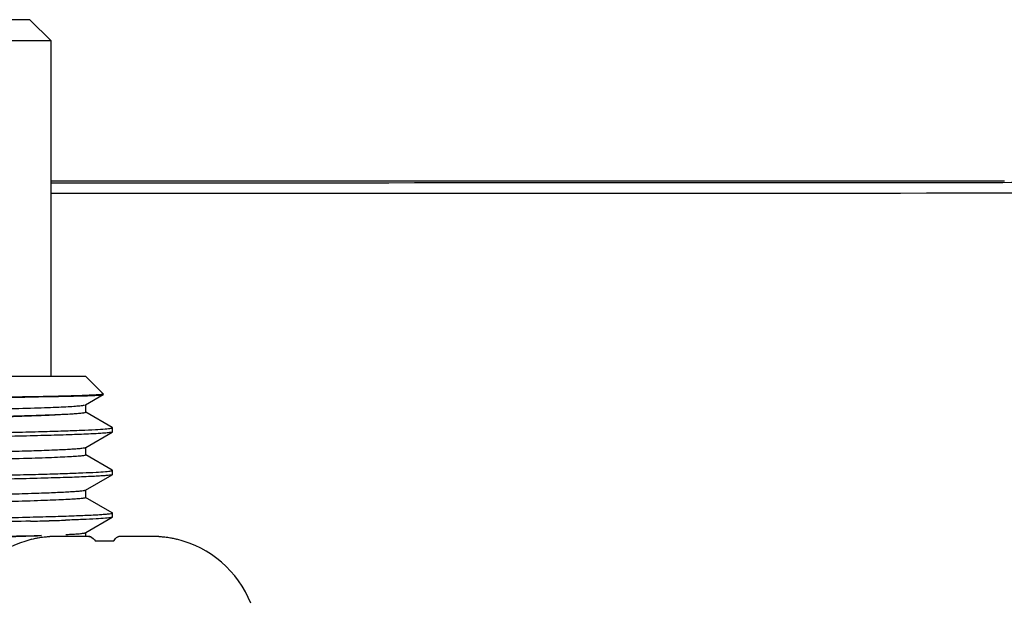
# Model space of a CAD drawing. Header units: millimetres. Extents: x 0 to 559, y 0 to 432.
# Tile 5 of 16: x 88 to 107, y 195 to 206. Entities that reach past the tile are written whole.
import ezdxf

# ---------------------------------------------------------------- set-up
doc = ezdxf.new("R2010")
doc.units = ezdxf.units.MM
doc.header["$LTSCALE"] = 30.734
doc.layers.add('ECM-B3M-C210DXF_CONTINUOUS_LINE', color=7, linetype='CONTINUOUS')
doc.layers.add('LQM37B48FFDBDXF_CONTINUOUS_LINE', color=7, linetype='CONTINUOUS')

msp = doc.modelspace()

# ---------------------------------------------------------------- linework, layer by layer
at = {"layer": 'ECM-B3M-C210DXF_CONTINUOUS_LINE', "color": 7, "linetype": 'Continuous'}
for p, q in [((106.551, 202.553), (88.651, 202.553)), ((88.29, 195.829), (88.29, 195.827)), ((89.36, 195.885), (88.784, 195.885)), ((90.518, 195.885), (89.942, 195.885)), ((91.012, 195.827), (91.012, 195.829))]:
    msp.add_line(p, q, dxfattribs=at)
for centre, radius, start, end in [((88.758, 193.885), 2, 103.5314, 158.1807), ((88.77, 193.825), 2.059, 97.8177, 103.485), ((88.767, 193.84), 2.044, 100.9636, 103.4956), ((88.772, 193.815), 2.069, 97.8247, 100.9624), ((88.775, 193.788), 2.097, 96.2823, 97.8263), ((88.777, 193.77), 2.114, 95.4641, 96.2833), ((88.779, 193.754), 2.13, 94.1078, 95.4634), ((88.783, 193.683), 2.202, 89.9817, 94.0892), ((89.36, 195.794), 0.0904, 78.5081, 89.9872), ((89.651, 191.058), 4.737, 89.9948, 92.0436), ((89.651, 191.028), 4.767, 88.6365, 90.0013), ((89.653, 191.118), 4.677, 87.9526, 88.6367), ((89.942, 195.794), 0.0904, 90.0128, 101.4919), ((90.519, 193.683), 2.202, 85.9108, 90.0183), ((90.523, 193.754), 2.13, 84.5366, 85.8922), ((90.525, 193.77), 2.114, 83.7167, 84.5359), ((90.527, 193.788), 2.097, 82.1737, 83.7177), ((90.53, 193.815), 2.069, 79.0376, 82.1753), ((90.532, 193.825), 2.059, 76.515, 82.1823), ((90.535, 193.84), 2.044, 76.5044, 79.0364), ((90.544, 193.885), 2, 21.8193, 76.4686)]:
    msp.add_arc(centre, radius, start, end, dxfattribs=at)
for points, knots in [([(109.44, 202.527), (107.711, 202.526), (100.781, 202.521), (93.852, 202.518), (88.652, 202.517)], [0, 0, 0, 0, 0.249595, 1, 1, 1, 1]), ([(88.651, 202.326), (90.389, 202.326), (97.33, 202.327), (104.272, 202.33), (109.476, 202.335)], [0, 0, 0, 0, 0.250321, 1, 1, 1, 1]), ([(89.36, 195.885), (89.37, 195.885), (89.423, 195.875), (89.46, 195.828), (89.482, 195.792)], [0, 0, 0, 0, 0.198646, 1, 1, 1, 1]), ([(89.82, 195.792), (89.828, 195.804), (89.854, 195.842), (89.893, 195.877), (89.924, 195.883)], [0, 0, 0, 0, 0.31683, 1, 1, 1, 1])]:
    msp.add_open_spline(points, degree=3, knots=knots, dxfattribs=at)
msp.add_open_spline([(89.942, 195.885), (89.929, 195.885), (89.916, 195.882), (89.905, 195.877)], degree=3, dxfattribs=at)
at = {"layer": 'LQM37B48FFDBDXF_CONTINUOUS_LINE', "color": 7, "linetype": 'Continuous'}
for p, q in [((88.251, 205.585), (74.52, 205.585)), ((88.251, 205.585), (88.651, 205.185)), ((88.651, 205.185), (87.272, 205.185)), ((88.651, 198.885), (88.651, 205.185)), ((89.301, 198.885), (72.801, 198.885)), ((89.301, 198.885), (89.633, 198.553)), ((88.503, 198.508), (88.523, 198.509)), ((88.523, 198.508), (88.503, 198.508)), ((89.297, 198.353), (89.63, 198.546)), ((89.301, 198.213), (89.301, 198.353)), ((89.798, 197.927), (89.301, 198.215)), ((89.301, 198.213), (89.301, 198.212)), ((89.301, 197.556), (89.798, 197.843)), ((89.801, 197.924), (89.798, 197.927)), ((89.801, 197.846), (89.798, 197.843)), ((89.801, 197.924), (89.801, 197.924)), ((89.801, 197.846), (89.801, 197.924)), ((89.801, 197.846), (89.801, 197.846)), ((89.276, 197.548), (89.284, 197.55)), ((89.301, 197.412), (89.301, 197.558)), ((89.798, 197.127), (89.301, 197.415)), ((89.801, 197.124), (89.798, 197.127)), ((89.801, 197.124), (89.801, 197.124)), ((89.801, 197.046), (89.801, 197.124)), ((89.298, 196.754), (89.798, 197.043)), ((89.801, 197.044), (89.798, 197.042)), ((89.801, 197.046), (89.801, 197.045)), ((89.301, 196.613), (89.301, 196.758)), ((89.798, 196.327), (89.298, 196.616)), ((89.301, 196.613), (89.301, 196.613)), ((89.301, 195.956), (89.798, 196.243)), ((89.801, 196.324), (89.798, 196.327)), ((89.801, 196.246), (89.798, 196.243)), ((89.801, 196.324), (89.801, 196.324)), ((89.801, 196.246), (89.801, 196.324)), ((89.801, 196.246), (89.801, 196.246)), ((88.472, 195.898), (88.189, 195.891)), ((89.301, 195.885), (89.301, 195.958))]:
    msp.add_line(p, q, dxfattribs=at)
for centre, radius, start, end in [((89.724, 198.181), 0.272, 280.7494, 281.4969), ((89.724, 197.379), 0.27, 280.6605, 281.5005), ((85.092, 320.307), 124.178, 271.46453, 271.62557), ((86.788, 261.167), 65.013, 271.6103, 271.88077), ((89.724, 196.581), 0.271, 280.7347, 281.5126), ((86.147, 262.516), 66.656, 271.74627, 271.99576)]:
    msp.add_arc(centre, radius, start, end, dxfattribs=at)
for points, knots in [([(89.633, 198.553), (89.633, 198.553), (89.633, 198.552), (89.631, 198.551), (89.63, 198.551), (89.629, 198.551)], [0, 0, 0, 0, 0.141701, 0.423676, 1, 1, 1, 1]), ([(81.021, 198.421), (81.397, 198.425), (82.144, 198.433), (83.584, 198.449), (85.244, 198.46), (86.992, 198.478), (88.045, 198.499), (88.503, 198.508)], [0, 0, 0, 0, 0.150989, 0.299345, 0.577591, 0.816529, 1, 1, 1, 1]), ([(88.503, 198.508), (88.294, 198.504), (87.837, 198.498), (86.784, 198.488), (85.602, 198.474), (84.312, 198.456), (83.248, 198.444), (82.144, 198.435), (81.397, 198.429), (81.021, 198.426)], [0, 0, 0, 0, 0.083695, 0.183268, 0.42222, 0.557565, 0.700623, 0.848992, 1, 1, 1, 1]), ([(89.613, 198.548), (89.598, 198.546), (89.558, 198.543), (89.486, 198.538), (89.388, 198.534), (89.205, 198.526), (88.914, 198.517), (88.665, 198.511), (88.523, 198.508)], [0, 0, 0, 0, 0.042224, 0.108584, 0.198888, 0.312901, 0.610919, 1, 1, 1, 1]), ([(88.523, 198.509), (88.665, 198.511), (88.915, 198.516), (89.207, 198.522), (89.389, 198.528), (89.487, 198.532), (89.558, 198.536), (89.598, 198.539), (89.613, 198.542)], [0, 0, 0, 0, 0.390489, 0.6885, 0.802213, 0.892174, 0.958172, 1, 1, 1, 1]), ([(89.629, 198.551), (89.628, 198.55), (89.623, 198.549), (89.617, 198.548), (89.613, 198.548)], [0, 0, 0, 0, 0.176434, 1, 1, 1, 1]), ([(89.613, 198.542), (89.616, 198.542), (89.622, 198.543), (89.628, 198.545), (89.63, 198.546)], [0, 0, 0, 0, 0.633437, 1, 1, 1, 1]), ([(72.837, 197.83), (72.849, 197.833), (72.879, 197.837), (72.963, 197.845), (73.11, 197.853), (73.338, 197.863), (73.634, 197.872), (73.996, 197.882), (74.421, 197.894), (74.905, 197.908), (75.443, 197.922), (76.03, 197.935), (76.894, 197.952), (78.053, 197.972), (79.512, 197.99), (81.024, 198.012), (82.538, 198.038), (83.999, 198.065), (85.36, 198.088), (86.571, 198.108), (87.468, 198.125), (88.078, 198.142), (88.444, 198.155), (88.745, 198.169), (88.979, 198.182), (89.132, 198.193), (89.219, 198.202), (89.251, 198.206), (89.265, 198.209)], [0, 0, 0, 0, 0.002264, 0.005574, 0.015324, 0.029238, 0.047269, 0.069334, 0.095283, 0.124868, 0.157746, 0.193578, 0.232028, 0.315427, 0.405207, 0.498354, 0.591557, 0.681529, 0.765248, 0.839907, 0.902752, 0.92893, 0.951279, 0.969646, 0.983928, 0.994058, 0.997556, 1, 1, 1, 1]), ([(89.276, 198.203), (89.263, 198.2), (89.232, 198.196), (89.148, 198.187), (89.001, 198.177), (88.775, 198.166), (88.484, 198.155), (88.133, 198.144), (87.722, 198.132), (87.256, 198.121), (86.535, 198.105), (85.529, 198.085), (84.218, 198.063), (82.802, 198.04), (81.328, 198.017), (79.845, 197.994), (78.402, 197.971), (77.046, 197.948), (75.824, 197.926), (74.774, 197.903), (74.025, 197.884), (73.537, 197.867), (73.263, 197.856), (73.054, 197.845), (72.937, 197.836), (72.889, 197.831)], [0, 0, 0, 0, 0.00234, 0.005709, 0.015519, 0.029359, 0.04712, 0.068655, 0.093786, 0.122305, 0.153976, 0.225696, 0.306572, 0.393923, 0.484853, 0.57635, 0.66538, 0.748992, 0.824416, 0.889153, 0.941057, 0.961644, 0.978415, 0.991234, 1, 1, 1, 1]), ([(84.272, 198.209), (84.607, 198.214), (85.249, 198.225), (86.168, 198.242), (86.992, 198.26), (87.705, 198.277), (88.224, 198.292), (88.575, 198.304), (88.786, 198.312), (88.961, 198.321), (89.099, 198.329), (89.2, 198.338), (89.255, 198.344), (89.276, 198.348)], [0, 0, 0, 0, 0.200388, 0.385098, 0.550699, 0.694115, 0.812686, 0.861949, 0.904216, 0.939295, 0.967021, 0.987282, 1, 1, 1, 1]), ([(89.301, 198.212), (89.301, 198.211), (89.298, 198.209), (89.29, 198.206), (89.282, 198.204), (89.276, 198.203)], [0, 0, 0, 0, 0.112751, 0.309814, 1, 1, 1, 1]), ([(89.774, 197.836), (89.757, 197.833), (89.712, 197.828), (89.632, 197.821), (89.524, 197.814), (89.327, 197.804), (89.015, 197.791), (88.566, 197.778), (88.02, 197.764), (87.385, 197.749), (86.67, 197.735), (86.167, 197.726), (85.903, 197.721)], [0, 0, 0, 0, 0.013705, 0.034528, 0.062419, 0.097295, 0.187561, 0.304186, 0.44569, 0.610271, 0.795832, 1, 1, 1, 1]), ([(86.853, 197.816), (87.234, 197.824), (87.774, 197.835), (88.451, 197.852), (88.86, 197.864), (89.196, 197.876), (89.458, 197.888), (89.628, 197.898), (89.725, 197.907), (89.76, 197.911), (89.774, 197.914)], [0, 0, 0, 0, 0.390955, 0.554514, 0.694729, 0.810306, 0.900199, 0.963599, 0.985191, 1, 1, 1, 1]), ([(89.798, 197.843), (89.796, 197.842), (89.787, 197.839), (89.779, 197.837), (89.774, 197.836)], [0, 0, 0, 0, 0.381068, 1, 1, 1, 1]), ([(89.778, 197.915), (89.783, 197.916), (89.791, 197.918), (89.799, 197.921), (89.801, 197.923), (89.801, 197.924)], [0, 0, 0, 0, 0.688663, 0.886252, 1, 1, 1, 1]), ([(86.005, 197.44), (86.228, 197.444), (86.654, 197.452), (87.259, 197.466), (87.795, 197.479), (88.254, 197.492), (88.633, 197.505), (88.896, 197.517), (89.062, 197.527), (89.154, 197.533), (89.222, 197.54), (89.261, 197.545), (89.276, 197.548)], [0, 0, 0, 0, 0.204879, 0.390457, 0.554648, 0.695607, 0.81176, 0.901813, 0.936725, 0.96477, 0.985873, 1, 1, 1, 1]), ([(89.276, 197.403), (89.254, 197.398), (89.197, 197.392), (89.091, 197.383), (88.945, 197.375), (88.759, 197.366), (88.536, 197.357), (88.165, 197.345), (87.616, 197.329), (86.861, 197.312), (85.992, 197.294), (85.025, 197.277), (84.349, 197.265), (83.998, 197.259)], [0, 0, 0, 0, 0.012565, 0.032758, 0.060495, 0.095656, 0.138063, 0.187512, 0.306523, 0.450337, 0.616105, 0.800545, 1, 1, 1, 1]), ([(89.301, 197.412), (89.301, 197.411), (89.298, 197.409), (89.29, 197.406), (89.282, 197.404), (89.276, 197.403)], [0, 0, 0, 0, 0.112619, 0.309662, 1, 1, 1, 1]), ([(72.323, 196.733), (72.336, 196.736), (72.368, 196.74), (72.457, 196.749), (72.616, 196.759), (72.861, 196.77), (73.177, 196.782), (73.563, 196.793), (74.013, 196.805), (74.525, 196.817), (75.318, 196.834), (76.424, 196.853), (77.863, 196.877), (79.414, 196.9), (81.021, 196.924), (82.629, 196.947), (84.182, 196.971), (85.626, 196.993), (86.911, 197.017), (87.861, 197.037), (88.508, 197.053), (88.898, 197.065), (89.22, 197.077), (89.47, 197.088), (89.633, 197.098), (89.726, 197.107), (89.76, 197.111), (89.774, 197.114)], [0, 0, 0, 0, 0.002241, 0.005562, 0.015424, 0.029513, 0.047707, 0.069851, 0.095751, 0.125182, 0.157888, 0.231953, 0.315365, 0.405218, 0.49838, 0.591602, 0.681636, 0.765344, 0.839807, 0.902432, 0.928604, 0.951037, 0.969533, 0.983932, 0.994114, 0.997596, 1, 1, 1, 1]), ([(89.778, 197.115), (89.784, 197.116), (89.791, 197.118), (89.799, 197.121), (89.801, 197.123), (89.801, 197.124)], [0, 0, 0, 0, 0.688178, 0.885833, 1, 1, 1, 1]), ([(89.774, 197.035), (89.757, 197.033), (89.712, 197.028), (89.632, 197.021), (89.524, 197.014), (89.326, 197.004), (89.013, 196.991), (88.562, 196.978), (88.015, 196.963), (87.379, 196.949), (86.662, 196.935), (86.158, 196.926), (85.894, 196.921)], [0, 0, 0, 0, 0.013688, 0.034514, 0.062421, 0.097313, 0.187606, 0.30425, 0.445764, 0.610342, 0.79588, 1, 1, 1, 1]), ([(89.798, 197.041), (89.796, 197.04), (89.787, 197.038), (89.779, 197.036), (89.774, 197.035)], [0, 0, 0, 0, 0.379717, 1, 1, 1, 1]), ([(86.003, 196.64), (86.227, 196.644), (86.653, 196.652), (87.258, 196.666), (87.794, 196.679), (88.253, 196.692), (88.632, 196.705), (88.895, 196.717), (89.062, 196.727), (89.154, 196.733), (89.222, 196.74), (89.261, 196.745), (89.276, 196.748)], [0, 0, 0, 0, 0.204866, 0.390436, 0.554626, 0.695586, 0.811742, 0.901804, 0.93672, 0.964769, 0.985875, 1, 1, 1, 1]), ([(89.276, 196.748), (89.28, 196.749), (89.288, 196.75), (89.296, 196.753), (89.298, 196.754)], [0, 0, 0, 0, 0.613232, 1, 1, 1, 1]), ([(89.276, 196.603), (89.255, 196.599), (89.2, 196.592), (89.098, 196.584), (88.959, 196.576), (88.783, 196.567), (88.57, 196.559), (88.218, 196.547), (87.695, 196.532), (86.978, 196.514), (86.149, 196.497), (85.225, 196.48), (84.222, 196.463), (83.161, 196.445), (81.684, 196.422), (79.844, 196.394), (77.738, 196.361), (76.383, 196.337), (75.747, 196.324)], [0, 0, 0, 0, 0.004728, 0.012264, 0.022582, 0.035639, 0.051374, 0.069715, 0.113861, 0.167253, 0.228894, 0.297628, 0.372172, 0.451129, 0.533022, 0.69946, 0.859084, 1, 1, 1, 1]), ([(89.301, 196.613), (89.301, 196.612), (89.298, 196.61), (89.29, 196.606), (89.282, 196.604), (89.276, 196.603)], [0, 0, 0, 0, 0.115365, 0.312858, 1, 1, 1, 1]), ([(88.266, 196.17), (87.798, 196.158), (86.748, 196.136), (85.375, 196.112), (84.132, 196.092), (82.768, 196.072), (81.025, 196.046), (79.283, 196.021), (77.922, 196), (76.682, 195.98), (75.316, 195.956), (74.271, 195.934), (73.807, 195.922)], [0, 0, 0, 0, 0.0971, 0.217824, 0.284871, 0.355077, 0.500791, 0.646398, 0.716473, 0.783338, 0.903561, 1, 1, 1, 1]), ([(86.353, 196.207), (86.587, 196.211), (87.033, 196.22), (87.665, 196.233), (88.225, 196.246), (88.705, 196.259), (89.101, 196.272), (89.376, 196.284), (89.55, 196.293), (89.646, 196.3), (89.718, 196.306), (89.758, 196.311), (89.774, 196.314)], [0, 0, 0, 0, 0.204951, 0.390522, 0.554662, 0.695559, 0.811662, 0.901696, 0.936616, 0.964682, 0.985822, 1, 1, 1, 1]), ([(89.774, 196.236), (89.76, 196.234), (89.727, 196.23), (89.633, 196.221), (89.471, 196.211), (89.22, 196.199), (89.029, 196.192), (88.921, 196.189)], [0, 0, 0, 0, 0.049019, 0.120109, 0.328054, 0.622193, 1, 1, 1, 1]), ([(89.798, 196.243), (89.796, 196.241), (89.787, 196.239), (89.779, 196.237), (89.774, 196.236)], [0, 0, 0, 0, 0.380955, 1, 1, 1, 1]), ([(89.778, 196.315), (89.783, 196.316), (89.791, 196.318), (89.799, 196.321), (89.801, 196.323), (89.801, 196.324)], [0, 0, 0, 0, 0.688536, 0.886148, 1, 1, 1, 1]), ([(79.913, 195.74), (80.722, 195.753), (82.303, 195.777), (84.552, 195.813), (86.498, 195.848), (87.672, 195.875), (88.178, 195.891)], [0, 0, 0, 0, 0.293693, 0.573881, 0.816309, 1, 1, 1, 1]), ([(88.189, 195.891), (87.683, 195.877), (86.507, 195.842), (84.953, 195.812), (83.512, 195.791), (81.929, 195.771), (80.724, 195.753), (79.913, 195.739)], [0, 0, 0, 0, 0.183745, 0.426374, 0.563032, 0.706262, 1, 1, 1, 1]), ([(88.925, 195.919), (88.94, 195.92), (88.994, 195.923), (89.048, 195.926), (89.087, 195.929)], [0, 0, 0, 0, 0.275749, 1, 1, 1, 1]), ([(89.087, 195.929), (89.126, 195.931), (89.189, 195.936), (89.252, 195.943), (89.276, 195.948)], [0, 0, 0, 0, 0.620157, 1, 1, 1, 1]), ([(89.276, 195.948), (89.277, 195.948), (89.281, 195.949), (89.285, 195.95), (89.288, 195.95)], [0, 0, 0, 0, 0.279558, 1, 1, 1, 1]), ([(89.288, 195.95), (89.291, 195.951), (89.296, 195.953), (89.301, 195.955), (89.301, 195.957)], [0, 0, 0, 0, 0.66813, 1, 1, 1, 1])]:
    msp.add_open_spline(points, degree=3, knots=knots, dxfattribs=at)

doc.saveas('drawing.dxf')
